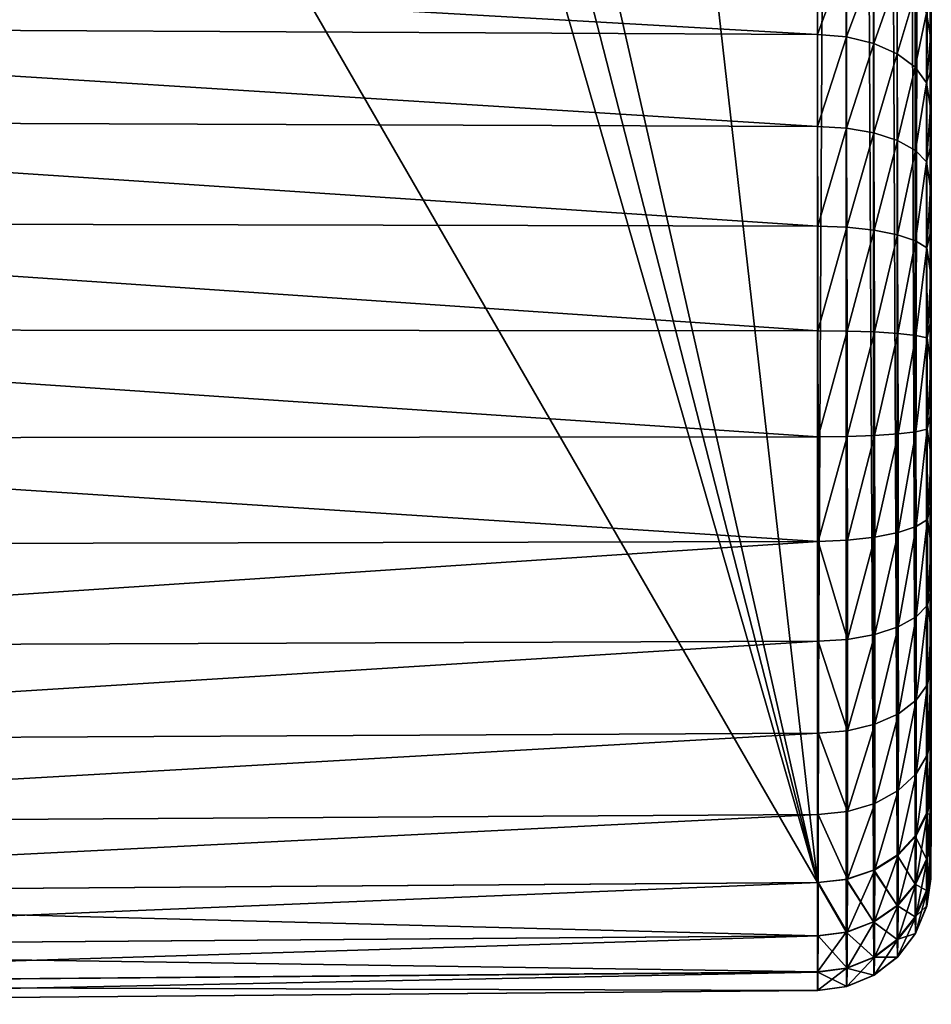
# Model space of a CAD drawing. Header units: metres. Extents: x -27 to 80, y -171 to 27.
# Tile 89 of 117: x 73.6 to 79.6, y -53.41 to -46.93. Entities that reach past the tile are written whole.
import ezdxf

# ---------------------------------------------------------------- set-up
doc = ezdxf.new("R2010")
doc.units = ezdxf.units.M
doc.layers.add('solid_509380_SW0003', color=7, linetype='CONTINUOUS')

msp = doc.modelspace()

# ---------------------------------------------------------------- linework, layer by layer
at = {"layer": 'solid_509380_SW0003'}
for points in [[(79.593361, -10.150342, 88.179184), (79.595772, -48.321377, 141.54631), (79.596298, 13.39653, 53.109367)], [(79.596298, 13.39653, 53.109367), (79.595772, -48.321377, 141.54631), (79.596375, -48.611576, 141.625641)], [(79.596298, 13.39653, 53.109367), (79.59816, -49.509045, 141.699387), (79.598679, -49.80859, 141.668472)], [(79.599075, 12.464946, 52.321552), (79.596298, 13.39653, 53.109367), (79.598679, -49.80859, 141.668472)], [(79.596298, 13.39653, 53.109367), (79.597588, -49.208004, 141.70253), (79.59816, -49.509045, 141.699387)], [(79.596298, 13.39653, 53.109367), (79.596985, -48.908001, 141.677841), (79.597588, -49.208004, 141.70253)], [(79.596298, 13.39653, 53.109367), (79.596375, -48.611576, 141.625641), (79.596985, -48.908001, 141.677841)], [(79.599075, 12.464946, 52.321552), (79.598679, -49.80859, 141.668472), (79.599129, -50.104034, 141.610092)], [(79.599068, 11.465916, 51.622143), (79.599075, 12.464946, 52.321552), (79.599945, -51.187473, 141.103241)], [(79.599075, 12.464946, 52.321552), (79.599945, -50.940937, 141.275864), (79.599945, -51.187473, 141.103241)], [(79.599075, 12.464946, 52.321552), (79.599777, -50.672668, 141.412918), (79.599945, -50.940937, 141.275864)], [(79.599075, 12.464946, 52.321552), (79.599503, -50.392883, 141.524628), (79.599777, -50.672668, 141.412918)], [(79.599075, 12.464946, 52.321552), (79.599129, -50.104034, 141.610092), (79.599503, -50.392883, 141.524628)], [(79.599068, 11.465916, 51.622143), (79.599503, -51.855213, 140.500687), (79.599129, -52.034286, 140.258484)], [(79.599068, 10.466886, 50.922737), (79.599068, 11.465916, 51.622143), (79.599129, -52.034286, 140.258484)], [(79.599068, 11.465916, 51.622143), (79.599777, -51.654537, 140.725388), (79.599503, -51.855213, 140.500687)], [(79.599068, 11.465916, 51.622143), (79.599945, -51.434013, 140.930618), (79.599777, -51.654537, 140.725388)], [(79.599068, 11.465916, 51.622143), (79.599945, -51.187473, 141.103241), (79.599945, -51.434013, 140.930618)], [(79.596291, 9.407863, 50.316956), (79.599068, 10.466886, 50.922737), (79.596375, -52.559341, 138.861389)], [(79.599068, 10.466886, 50.922737), (79.596985, -52.507027, 139.15773), (79.596375, -52.559341, 138.861389)], [(79.599068, 10.466886, 50.922737), (79.597588, -52.427612, 139.448059), (79.596985, -52.507027, 139.15773)], [(79.599068, 10.466886, 50.922737), (79.59816, -52.321709, 139.729889), (79.597588, -52.427612, 139.448059)], [(79.599068, 10.466886, 50.922737), (79.598679, -52.190197, 140.000824), (79.59816, -52.321709, 139.729889)], [(79.599068, 10.466886, 50.922737), (79.599129, -52.034286, 140.258484), (79.598679, -52.190197, 140.000824)], [(79.596291, 9.407863, 50.316956), (79.593361, -51.997707, 136.577423), (79.593361, -15.490607, 84.439888)], [(79.596291, 9.407863, 50.316956), (79.593414, -52.158466, 136.831314), (79.593361, -51.997707, 136.577423)], [(79.596291, 9.407863, 50.316956), (79.593582, -52.295288, 137.099152), (79.593414, -52.158466, 136.831314)], [(79.596291, 9.407863, 50.316956), (79.593857, -52.406769, 137.378311), (79.593582, -52.295288, 137.099152)], [(79.596291, 9.407863, 50.316956), (79.594223, -52.491909, 137.666367), (79.593857, -52.406769, 137.378311)], [(79.596291, 9.407863, 50.316956), (79.594673, -52.550175, 137.961273), (79.594223, -52.491909, 137.666367)], [(79.596291, 9.407863, 50.316956), (79.5952, -52.580975, 138.26059), (79.594673, -52.550175, 137.961273)], [(79.596291, 9.407863, 50.316956), (79.595772, -52.58403, 138.561523), (79.5952, -52.580975, 138.26059)], [(79.596291, 9.407863, 50.316956), (79.596375, -52.559341, 138.861389), (79.595772, -52.58403, 138.561523)], [(79.593361, -10.150342, 88.179184), (79.5952, -48.039677, 141.440521), (79.595772, -48.321377, 141.54631)], [(79.593361, -10.150342, 88.179184), (79.594673, -47.768856, 141.309158), (79.5952, -48.039677, 141.440521)], [(79.593361, -10.150342, 88.179184), (79.594223, -47.511616, 141.153519), (79.594673, -47.768856, 141.309158)], [(79.593361, -10.150342, 88.179184), (79.593857, -47.270088, 140.975021), (79.594223, -47.511616, 141.153519)], [(79.593361, -10.150342, 88.179184), (79.593582, -47.045898, 140.774765), (79.593857, -47.270088, 140.975021)], [(79.593361, -10.150342, 88.179184), (79.593414, -46.840984, 140.55455), (79.593582, -47.045898, 140.774765)], [(79.567505, -52.155148, 136.467194), (79.593361, -15.490607, 84.439888), (79.593361, -51.997707, 136.577423)], [(79.567978, -15.646601, 84.330658), (79.593361, -15.490607, 84.439888), (79.567505, -52.155148, 136.467194)], [(79.567429, -15.648265, 84.329498), (79.567505, -52.155148, 136.467194), (79.492737, -52.302589, 136.363953)], [(79.493774, -15.794017, 84.22744), (79.567429, -15.648265, 84.329498), (79.492737, -52.302589, 136.363953)], [(79.567429, -15.648265, 84.329498), (79.567978, -15.646601, 84.330658), (79.567505, -52.155148, 136.467194)], [(79.375763, -15.920826, 84.138649), (79.493774, -15.794017, 84.22744), (79.492737, -52.302589, 136.363953)], [(79.221886, -16.018484, 84.070267), (79.375763, -15.920826, 84.138649), (79.374123, -52.429272, 136.275238)], [(79.375763, -15.920826, 84.138649), (79.492737, -52.302589, 136.363953), (79.374123, -52.429272, 136.275238)], [(79.042503, -16.080416, 84.026901), (79.221886, -16.018484, 84.070267), (79.219666, -52.526642, 136.207062)], [(79.221886, -16.018484, 84.070267), (79.22126, -52.525883, 136.207596), (79.219666, -52.526642, 136.207062)], [(79.221886, -16.018484, 84.070267), (79.374123, -52.429272, 136.275238), (79.22126, -52.525883, 136.207596)], [(74.717346, -16.147501, 84.012947), (78.849907, -16.102446, 84.011475), (78.849907, -52.609543, 136.149017)], [(79.042503, -16.080416, 84.026901), (78.849907, -52.609543, 136.149017), (78.849907, -16.102446, 84.011475)], [(79.042503, -16.080416, 84.026901), (79.039795, -52.588123, 136.164017), (78.849907, -52.609543, 136.149017)], [(79.042503, -16.080416, 84.026901), (79.042252, -52.58757, 136.164398), (79.039795, -52.588123, 136.164017)], [(79.042503, -16.080416, 84.026901), (79.219666, -52.526642, 136.207062), (79.042252, -52.58757, 136.164398)], [(69.493401, -16.20332, 84.013184), (70.594154, -16.192434, 84.014381), (78.849907, -52.609543, 136.149017)], [(70.594154, -16.192434, 84.014381), (74.717346, -16.147501, 84.012947), (78.849907, -52.609543, 136.149017)], [(68.356544, -16.212776, 84.009392), (69.493401, -16.20332, 84.013184), (78.849907, -52.609543, 136.149017)], [(68.356544, -34.448666, 110.05294), (68.356544, -16.212776, 84.009392), (78.849907, -52.609543, 136.149017)], [(68.356544, -34.448666, 110.05294), (78.849907, -52.609543, 136.149017), (68.356544, -52.684559, 136.096497)], [(78.850685, -47.028854, 141.728577), (68.356544, -46.429764, 141.344879), (68.356544, -46.97699, 141.804062)], [(78.850685, -47.028854, 141.728577), (78.850113, -46.494068, 141.279678), (68.356544, -46.429764, 141.344879)], [(79.040085, -46.512955, 141.261459), (78.850113, -46.494068, 141.279678), (78.850685, -47.028854, 141.728577)], [(79.040916, -47.044521, 141.707504), (79.040085, -46.512955, 141.261459), (78.850685, -47.028854, 141.728577)], [(79.219948, -46.565952, 141.208282), (79.040085, -46.512955, 141.261459), (79.040916, -47.044521, 141.707504)], [(79.220749, -47.087421, 141.645828), (79.219948, -46.565952, 141.208282), (79.040916, -47.044521, 141.707504)], [(79.37439, -46.649937, 141.124146), (79.219948, -46.565952, 141.208282), (79.220749, -47.087421, 141.645828)], [(79.375153, -47.155472, 141.548279), (79.37439, -46.649937, 141.124146), (79.220749, -47.087421, 141.645828)], [(79.492989, -46.759243, 141.014725), (79.37439, -46.649937, 141.124146), (79.375153, -47.155472, 141.548279)], [(79.493698, -47.244072, 141.421448), (79.492989, -46.759243, 141.014725), (79.375153, -47.155472, 141.548279)], [(79.567726, -46.886486, 140.887405), (79.492989, -46.759243, 141.014725), (79.493698, -47.244072, 141.421448)], [(79.568375, -47.347244, 141.273911), (79.567726, -46.886486, 140.887405), (79.493698, -47.244072, 141.421448)], [(79.567726, -46.886486, 140.887405), (79.593582, -47.045898, 140.774765), (79.593414, -46.840984, 140.55455)], [(79.568375, -47.347244, 141.273911), (79.593582, -47.045898, 140.774765), (79.567726, -46.886486, 140.887405)], [(78.85157, -47.634041, 142.078079), (68.356544, -46.97699, 141.804062), (68.356544, -47.595634, 142.16124)], [(78.85157, -47.634041, 142.078079), (78.850685, -47.028854, 141.728577), (68.356544, -46.97699, 141.804062)], [(79.040916, -47.044521, 141.707504), (78.850685, -47.028854, 141.728577), (78.85157, -47.634041, 142.078079)], [(79.042191, -47.645153, 142.054169), (79.040916, -47.044521, 141.707504), (78.85157, -47.634041, 142.078079)], [(79.220749, -47.087421, 141.645828), (79.040916, -47.044521, 141.707504), (79.042191, -47.645153, 142.054169)], [(79.221985, -47.676662, 141.98584), (79.220749, -47.087421, 141.645828), (79.042191, -47.645153, 142.054169)], [(79.375153, -47.155472, 141.548279), (79.220749, -47.087421, 141.645828), (79.221985, -47.676662, 141.98584)], [(79.568375, -47.347244, 141.273911), (79.593857, -47.270088, 140.975021), (79.593582, -47.045898, 140.774765)], [(79.37632, -47.726715, 141.877853), (79.375153, -47.155472, 141.548279), (79.221985, -47.676662, 141.98584)], [(79.493698, -47.244072, 141.421448), (79.375153, -47.155472, 141.548279), (79.37632, -47.726715, 141.877853)], [(79.494781, -47.791931, 141.737503), (79.493698, -47.244072, 141.421448), (79.37632, -47.726715, 141.877853)], [(79.568375, -47.347244, 141.273911), (79.493698, -47.244072, 141.421448), (79.494781, -47.791931, 141.737503)], [(79.568375, -47.347244, 141.273911), (79.594223, -47.511616, 141.153519), (79.593857, -47.270088, 140.975021)], [(79.569359, -47.867912, 141.574249), (79.568375, -47.347244, 141.273911), (79.494781, -47.791931, 141.737503)], [(79.569359, -47.867912, 141.574249), (79.594223, -47.511616, 141.153519), (79.568375, -47.347244, 141.273911)], [(79.569359, -47.867912, 141.574249), (79.594673, -47.768856, 141.309158), (79.594223, -47.511616, 141.153519)], [(78.852654, -48.29044, 142.317032), (68.356544, -47.595634, 142.16124), (68.356544, -48.266903, 142.405563)], [(78.852654, -48.29044, 142.317032), (78.85157, -47.634041, 142.078079), (68.356544, -47.595634, 142.16124)], [(79.042191, -47.645153, 142.054169), (78.85157, -47.634041, 142.078079), (78.852654, -48.29044, 142.317032)], [(79.043755, -48.296974, 142.291367), (79.042191, -47.645153, 142.054169), (78.852654, -48.29044, 142.317032)], [(79.221985, -47.676662, 141.98584), (79.042191, -47.645153, 142.054169), (79.043755, -48.296974, 142.291367)], [(79.223495, -48.316132, 142.218491), (79.221985, -47.676662, 141.98584), (79.043755, -48.296974, 142.291367)], [(79.37632, -47.726715, 141.877853), (79.221985, -47.676662, 141.98584), (79.223495, -48.316132, 142.218491)], [(79.377754, -48.346664, 142.103333), (79.37632, -47.726715, 141.877853), (79.223495, -48.316132, 142.218491)], [(79.494781, -47.791931, 141.737503), (79.37632, -47.726715, 141.877853), (79.377754, -48.346664, 142.103333)], [(79.496109, -48.386517, 141.953705), (79.494781, -47.791931, 141.737503), (79.377754, -48.346664, 142.103333)], [(79.569359, -47.867912, 141.574249), (79.494781, -47.791931, 141.737503), (79.496109, -48.386517, 141.953705)], [(79.569359, -47.867912, 141.574249), (79.5952, -48.039677, 141.440521), (79.594673, -47.768856, 141.309158)], [(79.570572, -48.432991, 141.779678), (79.569359, -47.867912, 141.574249), (79.496109, -48.386517, 141.953705)], [(79.570572, -48.432991, 141.779678), (79.5952, -48.039677, 141.440521), (79.569359, -47.867912, 141.574249)], [(79.570572, -48.432991, 141.779678), (79.595772, -48.321377, 141.54631), (79.5952, -48.039677, 141.440521)], [(78.853806, -48.978237, 142.438324), (68.356544, -48.266903, 142.405563), (68.356544, -48.970398, 142.529602)], [(78.853806, -48.978237, 142.438324), (78.852654, -48.29044, 142.317032), (68.356544, -48.266903, 142.405563)], [(79.043755, -48.296974, 142.291367), (78.852654, -48.29044, 142.317032), (78.853806, -48.978237, 142.438324)], [(79.045418, -48.980221, 142.411743), (79.043755, -48.296974, 142.291367), (78.853806, -48.978237, 142.438324)], [(79.223495, -48.316132, 142.218491), (79.043755, -48.296974, 142.291367), (79.045418, -48.980221, 142.411743)], [(79.225105, -48.986439, 142.336517), (79.223495, -48.316132, 142.218491), (79.045418, -48.980221, 142.411743)], [(79.377754, -48.346664, 142.103333), (79.223495, -48.316132, 142.218491), (79.225105, -48.986439, 142.336517)], [(79.570572, -48.432991, 141.779678), (79.596375, -48.611576, 141.625641), (79.595772, -48.321377, 141.54631)], [(79.37928, -48.996525, 142.217712), (79.377754, -48.346664, 142.103333), (79.225105, -48.986439, 142.336517)], [(79.496109, -48.386517, 141.953705), (79.377754, -48.346664, 142.103333), (79.37928, -48.996525, 142.217712)], [(79.497528, -49.009792, 142.063354), (79.496109, -48.386517, 141.953705), (79.37928, -48.996525, 142.217712)], [(79.570572, -48.432991, 141.779678), (79.496109, -48.386517, 141.953705), (79.497528, -49.009792, 142.063354)], [(79.571861, -49.025349, 141.88385), (79.570572, -48.432991, 141.779678), (79.497528, -49.009792, 142.063354)], [(79.571861, -49.025349, 141.88385), (79.596375, -48.611576, 141.625641), (79.570572, -48.432991, 141.779678)], [(79.571861, -49.025349, 141.88385), (79.596985, -48.908001, 141.677841), (79.596375, -48.611576, 141.625641)], [(79.571861, -49.025349, 141.88385), (79.597588, -49.208004, 141.70253), (79.596985, -48.908001, 141.677841)], [(78.854889, -49.676666, 142.438339), (68.356544, -48.970398, 142.529602), (68.356544, -49.68475, 142.529602)], [(78.854889, -49.676666, 142.438339), (78.853806, -48.978237, 142.438324), (68.356544, -48.970398, 142.529602)], [(79.045418, -48.980221, 142.411743), (78.853806, -48.978237, 142.438324), (78.854889, -49.676666, 142.438339)], [(79.046982, -49.673992, 142.411682), (79.045418, -48.980221, 142.411743), (78.854889, -49.676666, 142.438339)], [(79.225105, -48.986439, 142.336517), (79.045418, -48.980221, 142.411743), (79.046982, -49.673992, 142.411682)], [(79.226624, -49.667088, 142.336395), (79.225105, -48.986439, 142.336517), (79.046982, -49.673992, 142.411682)], [(79.37928, -48.996525, 142.217712), (79.225105, -48.986439, 142.336517), (79.226624, -49.667088, 142.336395)], [(79.380714, -49.656418, 142.217545), (79.37928, -48.996525, 142.217712), (79.226624, -49.667088, 142.336395)], [(79.497528, -49.009792, 142.063354), (79.37928, -48.996525, 142.217712), (79.380714, -49.656418, 142.217545)], [(79.498856, -49.6427, 142.063141), (79.497528, -49.009792, 142.063354), (79.380714, -49.656418, 142.217545)], [(79.571861, -49.025349, 141.88385), (79.497528, -49.009792, 142.063354), (79.498856, -49.6427, 142.063141)], [(79.573067, -49.626865, 141.883621), (79.571861, -49.025349, 141.88385), (79.498856, -49.6427, 142.063141)], [(79.573067, -49.626865, 141.883621), (79.597588, -49.208004, 141.70253), (79.571861, -49.025349, 141.88385)], [(79.573067, -49.626865, 141.883621), (79.59816, -49.509045, 141.699387), (79.597588, -49.208004, 141.70253)], [(79.573067, -49.626865, 141.883621), (79.598679, -49.80859, 141.668472), (79.59816, -49.509045, 141.699387)], [(78.855766, -50.364513, 142.317062), (78.854889, -49.676666, 142.438339), (68.356544, -49.68475, 142.529602)], [(78.855766, -50.364513, 142.317062), (68.356544, -49.68475, 142.529602), (68.356544, -50.388245, 142.405563)], [(79.046982, -49.673992, 142.411682), (78.854889, -49.676666, 142.438339), (78.855766, -50.364513, 142.317062)], [(79.048256, -50.357204, 142.291199), (79.046982, -49.673992, 142.411682), (78.855766, -50.364513, 142.317062)], [(79.226624, -49.667088, 142.336395), (79.046982, -49.673992, 142.411682), (79.048256, -50.357204, 142.291199)], [(79.227852, -50.337383, 142.21814), (79.226624, -49.667088, 142.336395), (79.048256, -50.357204, 142.291199)], [(79.380714, -49.656418, 142.217545), (79.226624, -49.667088, 142.336395), (79.227852, -50.337383, 142.21814)], [(79.381882, -50.306286, 142.102844), (79.380714, -49.656418, 142.217545), (79.227852, -50.337383, 142.21814)], [(79.498856, -49.6427, 142.063141), (79.380714, -49.656418, 142.217545), (79.381882, -50.306286, 142.102844)], [(79.499947, -50.266003, 141.953079), (79.498856, -49.6427, 142.063141), (79.381882, -50.306286, 142.102844)], [(79.573067, -49.626865, 141.883621), (79.498856, -49.6427, 142.063141), (79.499947, -50.266003, 141.953079)], [(79.574059, -50.219257, 141.778992), (79.573067, -49.626865, 141.883621), (79.499947, -50.266003, 141.953079)], [(79.574059, -50.219257, 141.778992), (79.598679, -49.80859, 141.668472), (79.573067, -49.626865, 141.883621)], [(79.574059, -50.219257, 141.778992), (79.599129, -50.104034, 141.610092), (79.598679, -49.80859, 141.668472)], [(79.574059, -50.219257, 141.778992), (79.599503, -50.392883, 141.524628), (79.599129, -50.104034, 141.610092)], [(79.499947, -50.266003, 141.953079), (79.381882, -50.306286, 142.102844), (79.382645, -50.926403, 141.877045)], [(79.500648, -50.860779, 141.736496), (79.499947, -50.266003, 141.953079), (79.382645, -50.926403, 141.877045)], [(79.574059, -50.219257, 141.778992), (79.499947, -50.266003, 141.953079), (79.500648, -50.860779, 141.736496)], [(79.574699, -50.784546, 141.57312), (79.574059, -50.219257, 141.778992), (79.500648, -50.860779, 141.736496)], [(79.574699, -50.784546, 141.57312), (79.599503, -50.392883, 141.524628), (79.574059, -50.219257, 141.778992)], [(79.381882, -50.306286, 142.102844), (79.227852, -50.337383, 142.21814), (79.228661, -50.97699, 141.985291)], [(79.382645, -50.926403, 141.877045), (79.381882, -50.306286, 142.102844), (79.228661, -50.97699, 141.985291)], [(78.855766, -50.364513, 142.317062), (68.356544, -50.388245, 142.405563), (68.356544, -51.059513, 142.16124)], [(78.856346, -51.020847, 142.078156), (78.855766, -50.364513, 142.317062), (68.356544, -51.059513, 142.16124)], [(79.049088, -51.009117, 142.053894), (79.048256, -50.357204, 142.291199), (78.855766, -50.364513, 142.317062)], [(79.049088, -51.009117, 142.053894), (78.855766, -50.364513, 142.317062), (78.856346, -51.020847, 142.078156)], [(79.227852, -50.337383, 142.21814), (79.048256, -50.357204, 142.291199), (79.049088, -51.009117, 142.053894)], [(79.228661, -50.97699, 141.985291), (79.227852, -50.337383, 142.21814), (79.049088, -51.009117, 142.053894)], [(79.574699, -50.784546, 141.57312), (79.599777, -50.672668, 141.412918), (79.599503, -50.392883, 141.524628)], [(79.574699, -50.784546, 141.57312), (79.599945, -50.940937, 141.275864), (79.599777, -50.672668, 141.412918)], [(79.574699, -50.784546, 141.57312), (79.500648, -50.860779, 141.736496), (79.5009, -51.408951, 141.419968)], [(79.574928, -51.30555, 141.272278), (79.574699, -50.784546, 141.57312), (79.5009, -51.408951, 141.419968)], [(79.574928, -51.30555, 141.272278), (79.599945, -50.940937, 141.275864), (79.574699, -50.784546, 141.57312)], [(79.500648, -50.860779, 141.736496), (79.382645, -50.926403, 141.877045), (79.382912, -51.497925, 141.547058)], [(79.5009, -51.408951, 141.419968), (79.500648, -50.860779, 141.736496), (79.382912, -51.497925, 141.547058)], [(79.228661, -50.97699, 141.985291), (79.049088, -51.009117, 142.053894), (79.049377, -51.609921, 141.707031)], [(79.228943, -51.566456, 141.644943), (79.228661, -50.97699, 141.985291), (79.049377, -51.609921, 141.707031)], [(79.382645, -50.926403, 141.877045), (79.228661, -50.97699, 141.985291), (79.228943, -51.566456, 141.644943)], [(79.382912, -51.497925, 141.547058), (79.382645, -50.926403, 141.877045), (79.228943, -51.566456, 141.644943)], [(79.574928, -51.30555, 141.272278), (79.599945, -51.187473, 141.103241), (79.599945, -50.940937, 141.275864)], [(78.856346, -51.020847, 142.078156), (68.356544, -51.059513, 142.16124), (68.356544, -51.678158, 141.804062)], [(78.856544, -51.62571, 141.728928), (78.856346, -51.020847, 142.078156), (68.356544, -51.678158, 141.804062)], [(79.049377, -51.609921, 141.707031), (79.049088, -51.009117, 142.053894), (78.856346, -51.020847, 142.078156)], [(79.049377, -51.609921, 141.707031), (78.856346, -51.020847, 142.078156), (78.856544, -51.62571, 141.728928)], [(79.574699, -51.766479, 140.885635), (79.599945, -51.434013, 140.930618), (79.599945, -51.187473, 141.103241)], [(79.574699, -51.766479, 140.885635), (79.599945, -51.187473, 141.103241), (79.574928, -51.30555, 141.272278)], [(79.574928, -51.30555, 141.272278), (79.5009, -51.408951, 141.419968), (79.500648, -51.893913, 141.013168)], [(79.574699, -51.766479, 140.885635), (79.574928, -51.30555, 141.272278), (79.500648, -51.893913, 141.013168)], [(79.5009, -51.408951, 141.419968), (79.382912, -51.497925, 141.547058), (79.382652, -52.003532, 141.122925)], [(79.500648, -51.893913, 141.013168), (79.5009, -51.408951, 141.419968), (79.382652, -52.003532, 141.122925)], [(79.574699, -51.766479, 140.885635), (79.599777, -51.654537, 140.725388), (79.599945, -51.434013, 140.930618)], [(79.382912, -51.497925, 141.547058), (79.228943, -51.566456, 141.644943), (79.228661, -52.087929, 141.207489)], [(79.382652, -52.003532, 141.122925), (79.382912, -51.497925, 141.547058), (79.228661, -52.087929, 141.207489)], [(79.228943, -51.566456, 141.644943), (79.049377, -51.609921, 141.707031), (79.049088, -52.141411, 141.261154)], [(79.228661, -52.087929, 141.207489), (79.228943, -51.566456, 141.644943), (79.049088, -52.141411, 141.261154)], [(78.856544, -51.62571, 141.728928), (68.356544, -51.678158, 141.804062), (68.356544, -52.225384, 141.344879)], [(78.856346, -52.16074, 141.279938), (78.856544, -51.62571, 141.728928), (68.356544, -52.225384, 141.344879)], [(79.049088, -52.141411, 141.261154), (78.856544, -51.62571, 141.728928), (78.856346, -52.16074, 141.279938)], [(79.049088, -52.141411, 141.261154), (79.049377, -51.609921, 141.707031), (78.856544, -51.62571, 141.728928)], [(79.574059, -52.153339, 140.424911), (79.599503, -51.855213, 140.500687), (79.599777, -51.654537, 140.725388)], [(79.574059, -52.153339, 140.424911), (79.599777, -51.654537, 140.725388), (79.574699, -51.766479, 140.885635)], [(79.574699, -51.766479, 140.885635), (79.500648, -51.893913, 141.013168), (79.499947, -52.300934, 140.528397)], [(79.574059, -52.153339, 140.424911), (79.574699, -51.766479, 140.885635), (79.499947, -52.300934, 140.528397)], [(79.574059, -52.153339, 140.424911), (79.599129, -52.034286, 140.258484), (79.599503, -51.855213, 140.500687)], [(79.500648, -51.893913, 141.013168), (79.382652, -52.003532, 141.122925), (79.381889, -52.427868, 140.617493)], [(79.499947, -52.300934, 140.528397), (79.500648, -51.893913, 141.013168), (79.381889, -52.427868, 140.617493)], [(79.382652, -52.003532, 141.122925), (79.228661, -52.087929, 141.207489), (79.227859, -52.52557, 140.686157)], [(79.381889, -52.427868, 140.617493), (79.382652, -52.003532, 141.122925), (79.227859, -52.52557, 140.686157)], [(79.567505, -52.155148, 136.467194), (79.593361, -51.997707, 136.577423), (79.593414, -52.158466, 136.831314)], [(79.573074, -52.45433, 139.904053), (79.598679, -52.190197, 140.000824), (79.599129, -52.034286, 140.258484)], [(79.573074, -52.45433, 139.904053), (79.599129, -52.034286, 140.258484), (79.574059, -52.153339, 140.424911)], [(79.048256, -52.58744, 140.729782), (79.049088, -52.141411, 141.261154), (78.856346, -52.16074, 141.279938)], [(79.228661, -52.087929, 141.207489), (79.049088, -52.141411, 141.261154), (79.048256, -52.58744, 140.729782)], [(79.227859, -52.52557, 140.686157), (79.228661, -52.087929, 141.207489), (79.048256, -52.58744, 140.729782)], [(78.856346, -52.16074, 141.279938), (68.356544, -52.225384, 141.344879), (68.356544, -52.684559, 140.797668)], [(78.855766, -52.609665, 140.744873), (78.856346, -52.16074, 141.279938), (68.356544, -52.684559, 140.797668)], [(79.048256, -52.58744, 140.729782), (78.856346, -52.16074, 141.279938), (78.855766, -52.609665, 140.744873)], [(79.567505, -52.155148, 136.467194), (79.567726, -52.455635, 136.987839), (79.492737, -52.302589, 136.363953)], [(79.574059, -52.153339, 140.424911), (79.499947, -52.300934, 140.528397), (79.498856, -52.617599, 139.980362)], [(79.573074, -52.45433, 139.904053), (79.574059, -52.153339, 140.424911), (79.498856, -52.617599, 139.980362)], [(79.567505, -52.155148, 136.467194), (79.593414, -52.158466, 136.831314), (79.567726, -52.455635, 136.987839)], [(79.567726, -52.455635, 136.987839), (79.593414, -52.158466, 136.831314), (79.593582, -52.295288, 137.099152)], [(79.573074, -52.45433, 139.904053), (79.59816, -52.321709, 139.729889), (79.598679, -52.190197, 140.000824)], [(79.492737, -52.302589, 136.363953), (79.492989, -52.61879, 136.911819), (79.374123, -52.429272, 136.275238)], [(79.499947, -52.300934, 140.528397), (79.381889, -52.427868, 140.617493), (79.380714, -52.757992, 140.046082)], [(79.498856, -52.617599, 139.980362), (79.499947, -52.300934, 140.528397), (79.380714, -52.757992, 140.046082)], [(79.567726, -52.455635, 136.987839), (79.492989, -52.61879, 136.911819), (79.492737, -52.302589, 136.363953)], [(79.567726, -52.455635, 136.987839), (79.593582, -52.295288, 137.099152), (79.593857, -52.406769, 137.378311)], [(79.571861, -52.660343, 139.338943), (79.597588, -52.427612, 139.448059), (79.59816, -52.321709, 139.729889)], [(79.571861, -52.660343, 139.338943), (79.59816, -52.321709, 139.729889), (79.573074, -52.45433, 139.904053)], [(79.567726, -52.455635, 136.987839), (79.593857, -52.406769, 137.378311), (79.568375, -52.661263, 137.553101)], [(79.568375, -52.661263, 137.553101), (79.593857, -52.406769, 137.378311), (79.594223, -52.491909, 137.666367)], [(79.22126, -52.525883, 136.207596), (79.374123, -52.429272, 136.275238), (79.37439, -52.758999, 136.846527)], [(79.381889, -52.427868, 140.617493), (79.227859, -52.52557, 140.686157), (79.226624, -52.866028, 140.096771)], [(79.380714, -52.757992, 140.046082), (79.381889, -52.427868, 140.617493), (79.226624, -52.866028, 140.096771)], [(79.492989, -52.61879, 136.911819), (79.37439, -52.758999, 136.846527), (79.374123, -52.429272, 136.275238)], [(79.567726, -52.455635, 136.987839), (79.568375, -52.661263, 137.553101), (79.492989, -52.61879, 136.911819)], [(79.573074, -52.45433, 139.904053), (79.498856, -52.617599, 139.980362), (79.497528, -52.834328, 139.385727)], [(79.571861, -52.660343, 139.338943), (79.573074, -52.45433, 139.904053), (79.497528, -52.834328, 139.385727)], [(79.571861, -52.660343, 139.338943), (79.596985, -52.507027, 139.15773), (79.597588, -52.427612, 139.448059)], [(79.042252, -52.58757, 136.164398), (79.219666, -52.526642, 136.207062), (79.219948, -52.866787, 136.796371)], [(79.227859, -52.52557, 140.686157), (79.048256, -52.58744, 140.729782), (79.046982, -52.93441, 140.129013)], [(79.226624, -52.866028, 140.096771), (79.227859, -52.52557, 140.686157), (79.046982, -52.93441, 140.129013)], [(79.22126, -52.525883, 136.207596), (79.37439, -52.758999, 136.846527), (79.219666, -52.526642, 136.207062)], [(79.37439, -52.758999, 136.846527), (79.219948, -52.866787, 136.796371), (79.219666, -52.526642, 136.207062)], [(79.568375, -52.661263, 137.553101), (79.594223, -52.491909, 137.666367), (79.594673, -52.550175, 137.961273)], [(79.570572, -52.765121, 138.746674), (79.596375, -52.559341, 138.861389), (79.596985, -52.507027, 139.15773)], [(79.570572, -52.765121, 138.746674), (79.596985, -52.507027, 139.15773), (79.571861, -52.660343, 139.338943)], [(79.039795, -52.588123, 136.164017), (79.040085, -52.934883, 136.764771), (78.849907, -52.609543, 136.149017)], [(79.046982, -52.93441, 140.129013), (79.048256, -52.58744, 140.729782), (78.855766, -52.609665, 140.744873)], [(79.042252, -52.58757, 136.164398), (79.219948, -52.866787, 136.796371), (79.039795, -52.588123, 136.164017)], [(79.219948, -52.866787, 136.796371), (79.040085, -52.934883, 136.764771), (79.039795, -52.588123, 136.164017)], [(79.568375, -52.661263, 137.553101), (79.594673, -52.550175, 137.961273), (79.569359, -52.765415, 138.145279)], [(79.569359, -52.765415, 138.145279), (79.594673, -52.550175, 137.961273), (79.5952, -52.580975, 138.26059)], [(79.569359, -52.765415, 138.145279), (79.5952, -52.580975, 138.26059), (79.595772, -52.58403, 138.561523)], [(79.569359, -52.765415, 138.145279), (79.595772, -52.58403, 138.561523), (79.570572, -52.765121, 138.746674)], [(79.570572, -52.765121, 138.746674), (79.595772, -52.58403, 138.561523), (79.596375, -52.559341, 138.861389)], [(78.850113, -52.958511, 136.753357), (68.356544, -52.684559, 136.096497), (78.849907, -52.609543, 136.149017)], [(78.855766, -52.609665, 140.744873), (68.356544, -52.684559, 140.797668), (68.356544, -53.041733, 140.179016)], [(78.854889, -52.958847, 140.139984), (78.855766, -52.609665, 140.744873), (68.356544, -53.041733, 140.179016)], [(79.040085, -52.934883, 136.764771), (78.850113, -52.958511, 136.753357), (78.849907, -52.609543, 136.149017)], [(79.046982, -52.93441, 140.129013), (78.855766, -52.609665, 140.744873), (78.854889, -52.958847, 140.139984)], [(79.492989, -52.61879, 136.911819), (79.493698, -52.835186, 137.506607), (79.37439, -52.758999, 136.846527)], [(79.498856, -52.617599, 139.980362), (79.380714, -52.757992, 140.046082), (79.37928, -52.983917, 139.426071)], [(79.497528, -52.834328, 139.385727), (79.498856, -52.617599, 139.980362), (79.37928, -52.983917, 139.426071)], [(79.568375, -52.661263, 137.553101), (79.493698, -52.835186, 137.506607), (79.492989, -52.61879, 136.911819)], [(79.568375, -52.661263, 137.553101), (79.569359, -52.765415, 138.145279), (79.493698, -52.835186, 137.506607)], [(79.571861, -52.660343, 139.338943), (79.497528, -52.834328, 139.385727), (79.496109, -52.944538, 138.762543)], [(79.570572, -52.765121, 138.746674), (79.571861, -52.660343, 139.338943), (79.496109, -52.944538, 138.762543)], [(78.850113, -52.958511, 136.753357), (68.356544, -53.041733, 136.715134), (68.356544, -52.684559, 136.096497)], [(79.37439, -52.758999, 136.846527), (79.375153, -52.984665, 137.466736), (79.219948, -52.866787, 136.796371)], [(79.380714, -52.757992, 140.046082), (79.226624, -52.866028, 140.096771), (79.225113, -53.099003, 139.457245)], [(79.37928, -52.983917, 139.426071), (79.380714, -52.757992, 140.046082), (79.225113, -53.099003, 139.457245)], [(79.493698, -52.835186, 137.506607), (79.375153, -52.984665, 137.466736), (79.37439, -52.758999, 136.846527)], [(79.569359, -52.765415, 138.145279), (79.494781, -52.944813, 138.12973), (79.493698, -52.835186, 137.506607)], [(79.570572, -52.765121, 138.746674), (79.496109, -52.944538, 138.762543), (79.494781, -52.944813, 138.12973)], [(79.569359, -52.765415, 138.145279), (79.570572, -52.765121, 138.746674), (79.494781, -52.944813, 138.12973)], [(79.493698, -52.835186, 137.506607), (79.494781, -52.944813, 138.12973), (79.375153, -52.984665, 137.466736)], [(79.497528, -52.834328, 139.385727), (79.37928, -52.983917, 139.426071), (79.377754, -53.098778, 138.776291)], [(79.496109, -52.944538, 138.762543), (79.497528, -52.834328, 139.385727), (79.377754, -53.098778, 138.776291)], [(79.219948, -52.866787, 136.796371), (79.220749, -53.099606, 137.436157), (79.040085, -52.934883, 136.764771)], [(79.226624, -52.866028, 140.096771), (79.046982, -52.93441, 140.129013), (79.045418, -53.171818, 139.477142)], [(79.225113, -53.099003, 139.457245), (79.226624, -52.866028, 140.096771), (79.045418, -53.171818, 139.477142)], [(79.375153, -52.984665, 137.466736), (79.220749, -53.099606, 137.436157), (79.219948, -52.866787, 136.796371)], [(78.850113, -52.958511, 136.753357), (78.850685, -53.197399, 137.409378), (68.356544, -53.041733, 136.715134)], [(78.854889, -52.958847, 140.139984), (68.356544, -53.041733, 140.179016), (68.356544, -53.286053, 139.507751)], [(78.853806, -53.197685, 139.483597), (78.854889, -52.958847, 140.139984), (68.356544, -53.286053, 139.507751)], [(79.040085, -52.934883, 136.764771), (78.850685, -53.197399, 137.409378), (78.850113, -52.958511, 136.753357)], [(79.040085, -52.934883, 136.764771), (79.040916, -53.172249, 137.416946), (78.850685, -53.197399, 137.409378)], [(79.045418, -53.171818, 139.477142), (78.854889, -52.958847, 140.139984), (78.853806, -53.197685, 139.483597)], [(79.045418, -53.171818, 139.477142), (79.046982, -52.93441, 140.129013), (78.854889, -52.958847, 140.139984)], [(79.220749, -53.099606, 137.436157), (79.040916, -53.172249, 137.416946), (79.040085, -52.934883, 136.764771)], [(79.375153, -52.984665, 137.466736), (79.37632, -53.099014, 138.116455), (79.220749, -53.099606, 137.436157)], [(79.37928, -52.983917, 139.426071), (79.225113, -53.099003, 139.457245), (79.223495, -53.217419, 138.787003)], [(79.377754, -53.098778, 138.776291), (79.37928, -52.983917, 139.426071), (79.223495, -53.217419, 138.787003)], [(79.494781, -52.944813, 138.12973), (79.37632, -53.099014, 138.116455), (79.375153, -52.984665, 137.466736)], [(79.496109, -52.944538, 138.762543), (79.377754, -53.098778, 138.776291), (79.37632, -53.099014, 138.116455)], [(79.494781, -52.944813, 138.12973), (79.496109, -52.944538, 138.762543), (79.37632, -53.099014, 138.116455)], [(78.850685, -53.197399, 137.409378), (68.356544, -53.286053, 137.386398), (68.356544, -53.041733, 136.715134)], [(79.220749, -53.099606, 137.436157), (79.221985, -53.217609, 138.106369), (79.040916, -53.172249, 137.416946)], [(79.225113, -53.099003, 139.457245), (79.045418, -53.171818, 139.477142), (79.043755, -53.292458, 138.79393)], [(79.223495, -53.217419, 138.787003), (79.225113, -53.099003, 139.457245), (79.043755, -53.292458, 138.79393)], [(79.37632, -53.099014, 138.116455), (79.221985, -53.217609, 138.106369), (79.220749, -53.099606, 137.436157)], [(79.377754, -53.098778, 138.776291), (79.223495, -53.217419, 138.787003), (79.221985, -53.217609, 138.106369)], [(79.37632, -53.099014, 138.116455), (79.377754, -53.098778, 138.776291), (79.221985, -53.217609, 138.106369)], [(79.040916, -53.172249, 137.416946), (78.85157, -53.318813, 138.097351), (78.850685, -53.197399, 137.409378)], [(79.040916, -53.172249, 137.416946), (79.042191, -53.292587, 138.100128), (78.85157, -53.318813, 138.097351)], [(79.043755, -53.292458, 138.79393), (79.045418, -53.171818, 139.477142), (78.853806, -53.197685, 139.483597)], [(79.221985, -53.217609, 138.106369), (79.042191, -53.292587, 138.100128), (79.040916, -53.172249, 137.416946)], [(78.850685, -53.197399, 137.409378), (78.85157, -53.318813, 138.097351), (68.356544, -53.286053, 137.386398)], [(78.853806, -53.197685, 139.483597), (68.356544, -53.286053, 139.507751), (68.356544, -53.410099, 138.804245)], [(78.852654, -53.318886, 138.795837), (78.853806, -53.197685, 139.483597), (68.356544, -53.410099, 138.804245)], [(79.043755, -53.292458, 138.79393), (78.853806, -53.197685, 139.483597), (78.852654, -53.318886, 138.795837)], [(79.223495, -53.217419, 138.787003), (79.043755, -53.292458, 138.79393), (79.042191, -53.292587, 138.100128)], [(79.221985, -53.217609, 138.106369), (79.223495, -53.217419, 138.787003), (79.042191, -53.292587, 138.100128)], [(78.85157, -53.318813, 138.097351), (68.356544, -53.410099, 138.089905), (68.356544, -53.286053, 137.386398)], [(79.042191, -53.292587, 138.100128), (78.852654, -53.318886, 138.795837), (78.85157, -53.318813, 138.097351)], [(79.042191, -53.292587, 138.100128), (79.043755, -53.292458, 138.79393), (78.852654, -53.318886, 138.795837)], [(78.85157, -53.318813, 138.097351), (78.852654, -53.318886, 138.795837), (68.356544, -53.410099, 138.089905)], [(78.852654, -53.318886, 138.795837), (68.356544, -53.410099, 138.804245), (68.356544, -53.410099, 138.089905)]]:
    msp.add_3dface(points, dxfattribs=at)

doc.saveas('drawing.dxf')
